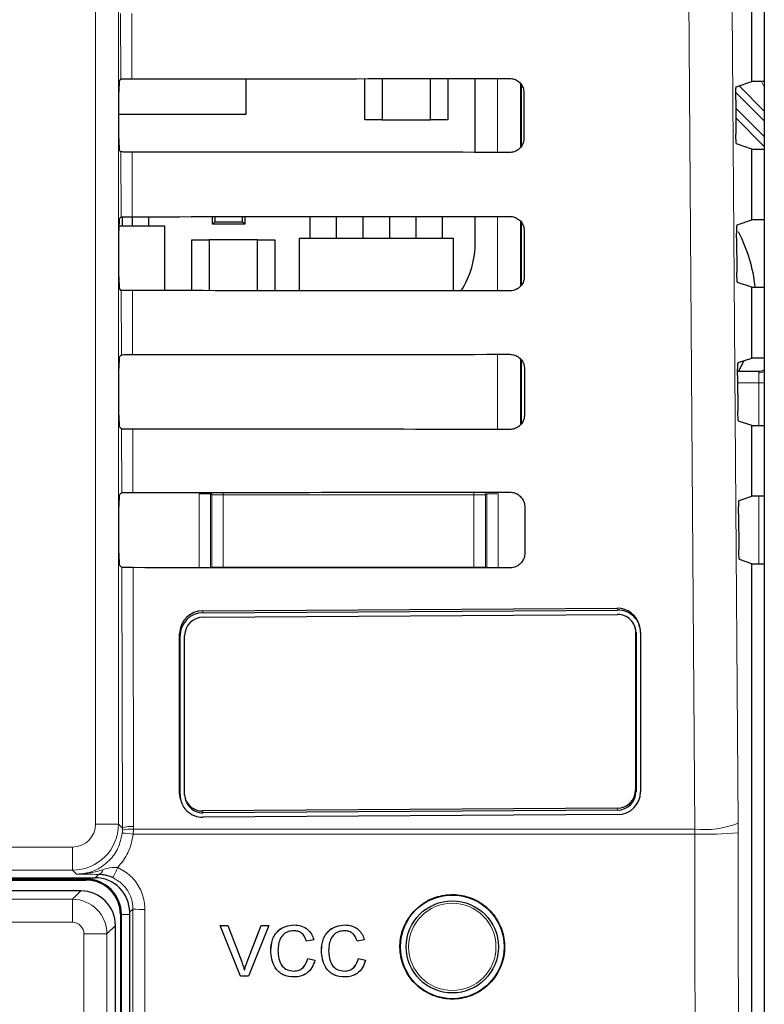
# Paper-space layout 'Blatt3' of a CAD drawing. Header units: millimetres. Extents: x 5 to 418, y 2 to 292.
# Tile 21 of 50: x 83 to 94, y 192 to 206. Entities that reach past the tile are written whole.
import ezdxf

# ---------------------------------------------------------------- set-up
doc = ezdxf.new("R2010")
doc.units = ezdxf.units.MM

psp = doc.layouts.new('Blatt3')

# ---------------------------------------------------------------- linework, layer by layer
at = {"color": 7, "linetype": 'Continuous', "lineweight": 18}
for p, q in [((84.3061, 194.5588), (84.3061, 222.4483)), ((84.6394, 222.4483), (84.6394, 194.5588)), ((84.6714, 205.341), (84.6692, 206.2911)), ((84.8304, 206.2882), (84.8326, 205.3439)), ((90.1191, 204.2797), (90.1191, 205.3477)), ((90.4524, 205.2758), (90.4524, 204.3527)), ((93.6141, 205.2413), (93.9795, 204.8759)), ((93.9795, 205.2273), (93.9369, 205.3033)), ((93.9795, 204.7345), (93.5667, 205.1472)), ((93.5664, 204.9204), (93.9795, 204.5073)), ((93.9795, 204.3659), (93.5674, 204.778)), ((84.676, 203.3457), (84.6738, 204.2864)), ((84.8351, 204.2835), (84.8372, 203.3485)), ((90.1191, 202.275), (90.1191, 203.3523)), ((90.4524, 203.2845), (90.4524, 202.3453)), ((84.6807, 201.3503), (84.6785, 202.2817)), ((84.8397, 202.2788), (84.8419, 201.3532)), ((90.1191, 200.2703), (90.1191, 201.357)), ((90.4524, 201.2912), (90.4524, 200.338)), ((93.9003, 201.0897), (93.9003, 201.112)), ((93.9003, 201.0897), (93.9003, 200.9453)), ((93.9003, 200.9453), (93.5944, 200.9453)), ((93.9795, 200.9453), (93.9003, 200.9453)), ((93.9003, 200.3266), (93.9003, 200.9453)), ((84.6854, 199.355), (84.6832, 200.277)), ((84.8444, 200.2741), (84.8466, 199.3579)), ((86.1541, 199.3587), (86.1541, 199.322)), ((89.7799, 199.3614), (89.7799, 199.322)), ((85.8032, 199.3396), (85.9699, 199.3396)), ((85.8032, 198.2688), (85.8032, 199.3396)), ((85.9874, 199.322), (85.9699, 199.3396)), ((85.9699, 199.3396), (85.9699, 198.2687)), ((85.9874, 199.322), (86.1541, 199.322)), ((85.9874, 198.2783), (85.9874, 199.322)), ((89.7799, 199.322), (86.1541, 199.322)), ((86.1541, 199.322), (86.1541, 198.2783)), ((89.7799, 199.322), (89.9466, 199.322)), ((89.7799, 198.2783), (89.7799, 199.322)), ((89.9641, 199.3396), (89.9466, 199.322)), ((89.9466, 199.322), (89.9466, 198.2783)), ((89.9641, 198.2657), (89.9641, 199.3396)), ((90.1308, 199.3396), (89.9641, 199.3396)), ((90.1308, 199.3396), (90.1308, 198.2656)), ((93.9003, 198.3266), (93.9003, 199.3033)), ((84.6967, 194.5015), (84.6879, 198.2723)), ((84.8491, 198.2694), (84.8578, 194.5236)), ((85.9873, 198.2687), (85.9874, 198.2783)), ((85.9874, 198.2783), (86.1541, 198.2783)), ((85.9882, 198.2687), (85.9874, 198.2783)), ((86.1541, 198.2783), (89.7799, 198.2783)), ((86.1541, 198.2783), (86.1541, 198.2686)), ((89.7799, 198.2783), (89.7799, 198.2659)), ((89.7799, 198.2783), (89.9466, 198.2783)), ((89.9466, 198.2783), (89.9454, 198.2658)), ((89.9466, 198.2783), (89.9468, 198.2658)), ((85.8555, 197.6444), (85.8621, 197.6175)), ((91.8508, 197.683), (91.8574, 197.656)), ((92.1172, 197.3557), (92.1239, 197.3288)), ((85.5224, 197.3133), (85.5291, 197.2864)), ((85.5224, 195.0107), (85.5291, 194.9838)), ((92.1172, 195.0531), (92.1239, 195.0262)), ((91.8508, 194.7882), (91.8574, 194.7613)), ((85.8555, 194.7497), (85.8621, 194.7228)), ((84.6394, 194.5588), (84.3061, 194.5588)), ((84.6394, 194.5588), (84.6967, 194.5015)), ((84.696, 194.4692), (84.6967, 194.5015)), ((84.8578, 194.5236), (84.857, 194.4832)), ((93.6006, 194.4313), (93.6, 194.5716)), ((84.6928, 194.427), (84.696, 194.4692)), ((84.857, 194.4832), (84.8528, 194.413)), ((92.9735, 194.413), (84.8528, 194.413)), ((84.857, 194.4832), (92.9726, 194.4832)), ((92.9726, 194.4832), (92.9735, 194.413)), ((77.6279, 194.2255), (83.9728, 194.2255)), ((83.9728, 193.8922), (83.9728, 194.2255)), ((83.9728, 193.8922), (77.6279, 193.8922)), ((84.0302, 193.8348), (83.9728, 193.8922)), ((84.3004, 193.7816), (84.3495, 193.8307)), ((84.167, 193.7629), (77.2152, 193.7629)), ((84.167, 193.7629), (84.167, 193.7816)), ((84.167, 193.7629), (84.167, 193.7483)), ((83.9723, 193.4702), (84.0945, 193.5923)), ((77.4284, 193.4702), (83.9723, 193.4702)), ((83.9723, 193.4702), (83.9723, 193.1369)), ((84.6816, 193.2483), (84.667, 193.2483)), ((84.6816, 193.2483), (84.8003, 193.2483)), ((84.6816, 155.6149), (84.6816, 193.2483)), ((84.8471, 193.3285), (84.8003, 193.2817)), ((83.9723, 193.1369), (77.5951, 193.1369)), ((84.5944, 193.0924), (84.4722, 192.9702)), ((84.1389, 187.3952), (84.1389, 192.9702)), ((84.4722, 192.9702), (84.1389, 192.9702)), ((84.4722, 192.9702), (84.4722, 187.3952)), ((86.5012, 192.5638), (86.5005, 192.5638))]:
    psp.add_line(p, q, dxfattribs=at)
at = {"color": 7, "linetype": 'Continuous', "lineweight": 25}
for p, q in [((93.9795, 222.2943), (93.9795, 152.9358)), ((93.8003, 205.3033), (93.8003, 206.3266)), ((84.6482, 205.3178), (84.6714, 205.341)), ((86.4837, 204.8316), (86.4837, 205.3449)), ((88.2003, 204.7483), (88.2003, 205.3461)), ((88.4503, 205.3463), (88.4503, 204.7483)), ((89.1503, 204.7483), (89.1503, 205.3469)), ((89.4003, 205.3471), (89.4003, 204.7483)), ((89.7997, 204.2799), (89.7997, 205.3474)), ((90.467, 204.3714), (90.467, 205.2535)), ((93.5741, 205.2279), (93.8003, 205.3033)), ((93.9795, 205.3033), (93.8003, 205.3033)), ((84.6453, 204.4787), (84.6453, 205.1511)), ((90.5006, 205.1483), (90.5021, 204.4816)), ((93.5656, 205.0392), (93.569, 204.5453)), ((84.6453, 204.8316), (86.4837, 204.8316)), ((88.4503, 204.7483), (88.2003, 204.7483)), ((88.4503, 204.7483), (89.1503, 204.7483)), ((89.4003, 204.7483), (89.1503, 204.7483)), ((93.8003, 204.3266), (93.5776, 204.4008)), ((84.6738, 204.2864), (84.6482, 204.3121)), ((93.8003, 203.3033), (93.8003, 204.3266)), ((93.8003, 204.3266), (93.9795, 204.3266)), ((84.6482, 203.3178), (84.676, 203.3457)), ((84.697, 203.2124), (84.697, 203.347)), ((84.8437, 203.2124), (84.8437, 203.3486)), ((85.077, 203.2124), (85.077, 203.3487)), ((86.0003, 203.2416), (86.0003, 203.3493)), ((86.0327, 203.3493), (86.0327, 203.2739)), ((86.4347, 203.2739), (86.4347, 203.3495)), ((86.467, 203.3496), (86.467, 203.2416)), ((87.4103, 203.0316), (87.4103, 203.3502)), ((87.7903, 203.0316), (87.7903, 203.3505)), ((88.177, 203.0316), (88.177, 203.3508)), ((88.557, 203.3511), (88.557, 203.0316)), ((88.9437, 203.0316), (88.9437, 203.3514)), ((89.3237, 203.0316), (89.3237, 203.3517)), ((89.7997, 202.9816), (89.7997, 203.3521)), ((85.3087, 203.2124), (84.6455, 203.2124)), ((85.3087, 202.2785), (85.3087, 203.2124)), ((86.0003, 203.2416), (86.0327, 203.2739)), ((86.467, 203.2416), (86.0003, 203.2416)), ((86.0327, 203.2739), (86.4347, 203.2739)), ((86.4347, 203.2739), (86.467, 203.2416)), ((90.467, 202.3638), (90.467, 203.2619)), ((93.5882, 203.2326), (93.8003, 203.3033)), ((93.9795, 203.3033), (93.8003, 203.3033)), ((84.6453, 202.4787), (84.6453, 203.1511)), ((90.5052, 203.1483), (90.5068, 202.4816)), ((85.7003, 202.2783), (85.7003, 203.0149)), ((85.7003, 203.0149), (85.9503, 203.0149)), ((86.6503, 203.0149), (85.9503, 203.0149)), ((85.9503, 203.0149), (85.9503, 202.2781)), ((86.6503, 203.0149), (86.9003, 203.0149)), ((86.6503, 202.2777), (86.6503, 203.0149)), ((86.9003, 203.0149), (86.9003, 202.2775)), ((87.2503, 203.0316), (87.2503, 202.2772)), ((89.4837, 203.0316), (87.2503, 203.0316)), ((89.4837, 202.2755), (89.4837, 203.0316)), ((93.5796, 203.0439), (93.5832, 202.5406)), ((93.8003, 202.3266), (93.5917, 202.396)), ((84.6785, 202.2817), (84.6482, 202.3121)), ((93.8003, 201.3033), (93.8003, 202.3266)), ((93.8003, 202.3266), (93.9795, 202.3266)), ((84.6482, 201.3178), (84.6807, 201.3503)), ((90.467, 200.3564), (90.467, 201.2705)), ((93.6022, 201.2373), (93.8003, 201.3033)), ((93.9795, 201.3033), (93.8003, 201.3033)), ((84.6453, 200.4787), (84.6453, 201.1511)), ((90.5099, 201.1483), (90.5115, 200.4816)), ((93.5939, 201.112), (93.9003, 201.112)), ((93.5937, 201.0485), (93.5973, 200.5359)), ((93.8003, 200.3266), (93.6058, 200.3913)), ((84.6832, 200.277), (84.6482, 200.3121)), ((93.8003, 199.3033), (93.8003, 200.3266)), ((93.8003, 200.3266), (93.9795, 200.3266)), ((84.6482, 199.3178), (84.6854, 199.355)), ((93.6163, 199.242), (93.8003, 199.3033)), ((93.9795, 199.3033), (93.8003, 199.3033)), ((84.6453, 198.4787), (84.6453, 199.1511)), ((90.5146, 199.1483), (90.5162, 198.4816)), ((93.6077, 199.0532), (93.6114, 198.5312)), ((93.8003, 198.3266), (93.62, 198.3866)), ((84.6879, 198.2723), (84.6482, 198.3121)), ((93.8003, 153.114), (93.8003, 198.3266)), ((93.8003, 198.3266), (93.9795, 198.3266)), ((85.8555, 197.6444), (91.8508, 197.683)), ((85.8621, 197.6175), (91.8574, 197.656)), ((85.8621, 197.5517), (91.8574, 197.5902)), ((92.1127, 197.4041), (92.1172, 197.3557)), ((92.1172, 197.3557), (92.1172, 195.0531)), ((92.1811, 197.4067), (92.1745, 197.4336)), ((85.5224, 195.0107), (85.5224, 197.3133)), ((85.5291, 194.9838), (85.5291, 197.2864)), ((85.5957, 194.9842), (85.5957, 197.2868)), ((92.1239, 197.3288), (92.1239, 195.0262)), ((92.1905, 197.3292), (92.1905, 195.0266)), ((85.5318, 194.9333), (85.5384, 194.9063)), ((91.8508, 194.7882), (85.8555, 194.7497)), ((91.8574, 194.7613), (85.8621, 194.7228)), ((91.8574, 194.6955), (85.8621, 194.657)), ((77.6105, 193.7816), (84.3004, 193.7816)), ((80.4087, 193.7483), (84.167, 193.7483)), ((84.0945, 193.5923), (77.3062, 193.5923)), ((84.667, 193.2483), (84.667, 155.6149)), ((84.8003, 193.2817), (84.8003, 155.6161)), ((84.5944, 155.7708), (84.5944, 193.0924)), ((86.1099, 193.0894), (86.1092, 193.0894)), ((86.4046, 192.356), (86.1092, 193.0894)), ((86.4054, 192.356), (86.1099, 193.0894)), ((86.1099, 193.0894), (86.2219, 193.0894)), ((86.2219, 193.0894), (86.4212, 192.5638)), ((86.5012, 192.5638), (86.7009, 193.0894)), ((86.8129, 193.0894), (86.5173, 192.356)), ((86.7009, 193.0894), (86.7003, 193.0894)), ((86.7009, 193.0894), (86.8129, 193.0894)), ((87.1794, 193.0988), (87.1789, 193.0988)), ((87.912, 193.0988), (87.9116, 193.0988)), ((86.5005, 192.5638), (86.6735, 193.0191)), ((87.3584, 192.8634), (87.3577, 192.8634)), ((87.4618, 192.8856), (87.3584, 192.8634)), ((88.0911, 192.8634), (88.0904, 192.8634)), ((88.1944, 192.8856), (88.0911, 192.8634)), ((86.8418, 192.7281), (86.8411, 192.7281)), ((87.5745, 192.7281), (87.5738, 192.7281)), ((87.3772, 192.6149), (87.3765, 192.6149)), ((87.3772, 192.6149), (87.4806, 192.5908)), ((88.1099, 192.6149), (88.1092, 192.6149)), ((88.1099, 192.6149), (88.2132, 192.5908)), ((86.4054, 192.356), (86.4046, 192.356)), ((86.5173, 192.356), (86.4054, 192.356)), ((87.1815, 192.3466), (87.1807, 192.3466)), ((87.9141, 192.3466), (87.9134, 192.3466))]:
    psp.add_line(p, q, dxfattribs=at)
at = {"color": 7, "linetype": 'Continuous', "lineweight": 18, "flags": 128}
for points in [[(93.4338, 218.1593), (93.5169, 206.3613), (93.6, 194.5716)], [(92.9726, 194.4832), (92.9633, 195.8046), (92.9259, 201.0903), (92.8057, 218.0709)], [(85.9874, 199.322), (85.9906, 199.3546), (85.9915, 199.3586)], [(89.9418, 199.3615), (89.9434, 199.3546), (89.9466, 199.322)]]:
    psp.add_lwpolyline(points, dxfattribs=at)
at = {"color": 7, "linetype": 'Continuous', "lineweight": 25, "flags": 128}
for points in [[(93.6104, 201.112), (93.6106, 201.1123), (93.6829, 201.2642)], [(85.5318, 194.9333), (85.5288, 194.9466), (85.5224, 195.0107)]]:
    psp.add_lwpolyline(points, dxfattribs=at)
at = {"color": 7, "linetype": 'Continuous', "lineweight": 25}
for radius in [0.75, 0.6667]:
    psp.add_circle((89.467, 192.7816), radius, dxfattribs=at)
at = {"color": 7, "linetype": 'Continuous', "lineweight": 18}
psp.add_circle((89.467, 192.7816), 0.6316, dxfattribs=at)
at = {"color": 7, "linetype": 'Continuous', "lineweight": 25}
for centre, radius, start, end in [((91.7003, 202.1149), 2.1574, 5.62963, 28.01097), ((88.478, 202.9816), 1.3217, 327.70444, 0), ((93.9003, 201.2786), 0.1667, 269.99975, 298.34774), ((85.856, 197.3109), 0.3335, 90.07796, 179.58005), ((91.855, 197.3537), 0.3293, 14.04237, 90.73939), ((91.8619, 197.3275), 0.3285, 0.29845, 90.78934), ((85.8626, 197.284), 0.3335, 90.07796, 179.58005), ((85.8625, 197.2849), 0.2668, 90.07796, 179.58005), ((91.861, 197.3274), 0.2628, 0.29845, 90.78934), ((85.8576, 194.9855), 0.3285, 180.29845, 270.78934), ((85.8585, 194.9856), 0.2628, 180.29845, 270.78934), ((85.8522, 195.0132), 0.2636, 197.08612, 270.72675), ((91.8504, 195.0551), 0.2668, 270.07796, 359.58005), ((91.8569, 195.029), 0.3335, 270.07796, 359.58005), ((91.857, 195.0281), 0.2668, 270.07796, 359.58005), ((84.167, 193.2483), 0.5146, 0, 90), ((84.167, 193.2483), 0.5, 0, 90)]:
    psp.add_arc(centre, radius, start, end, dxfattribs=at)
at = {"color": 7, "linetype": 'Continuous', "lineweight": 18}
for centre, radius, start, end in [((93.9009, 201.2765), 0.1868, 269.817, 294.8611), ((83.9727, 194.5589), 0.6667, 270.00873, 359.99127), ((84.821, 194.1941), 0.3315, 83.61467, 112.00928), ((93.0988, 195.8581), 1.3807, 264.75697, 291.28619), ((84.6186, 192.658), 1.7706, 82.39916, 87.59893), ((84.8046, 194.1541), 0.3332, 80.96458, 109.01794), ((93.103, 200.7537), 6.342, 268.83046, 274.50021), ((83.6552, 194.3306), 1.052, 328.7156, 337.70032), ((84.3288, 193.9155), 0.0873, 283.66786, 348.64856), ((84.9771, 194.9231), 1.5999, 265.33873, 271.51453)]:
    psp.add_arc(centre, radius, start, end, dxfattribs=at)
at = {"color": 7, "linetype": 'Continuous', "lineweight": 25}
for centre, major_axis, ratio, start_param, end_param in [((73.8003, 211.1428), (332.3995, 0), 0.0174551, 4.7455848, 4.7620484), ((84.6482, 205.1511), (0, 0.1667), 0.0174551, 0.0174533, 1.5707963), ((84.6482, 204.4787), (0, 0.1667), 0.0174551, 1.5707963, 3.1241394), ((73.8003, 198.5141), (330.7098, 0), 0.0174551, 1.5208829, 1.5374234), ((73.8003, 209.1427), (332.1319, 0), 0.0174551, 4.7456256, 4.7620885), ((84.6482, 203.1511), (0, 0.1667), 0.0174551, 0.0174533, 1.5707963), ((84.6482, 202.4787), (0, 0.1667), 0.0174551, 1.5707963, 3.1241394), ((73.8003, 196.5141), (330.4422, 0), 0.0174551, 1.5208425, 1.5373821), ((73.8003, 207.1427), (331.8643, 0), 0.0174551, 4.7456664, 4.7621286), ((84.6482, 201.1511), (0, 0.1667), 0.0174551, 0.0174533, 1.5707963), ((84.6482, 200.4787), (0, 0.1667), 0.0174551, 1.5707963, 3.1241394), ((73.8003, 194.5141), (330.1746, 0), 0.0174551, 1.5208019, 1.5373409), ((73.8003, 205.1427), (331.5967, 0), 0.0174551, 4.7457074, 4.7621688), ((84.6482, 199.1511), (0, 0.1667), 0.0174551, 0.0174533, 1.5707963), ((84.6482, 198.4787), (0, 0.1667), 0.0174551, 1.5707963, 3.1241394), ((73.8003, 192.5141), (329.907, 0), 0.0174551, 1.5207614, 1.5372995), ((84.3003, 193.2815), (0.3537, 0.3537), 0.9996955, 5.4979394, 7.0684312), ((84.0944, 193.0924), (0.3536, -0.3536), 0.9998985, 0.7855505, 2.3560422)]:
    psp.add_ellipse(centre, major_axis=major_axis, ratio=ratio, start_param=start_param, end_param=end_param, dxfattribs=at)
at = {"color": 7, "linetype": 'Continuous', "lineweight": 18}
for centre, major_axis, ratio, start_param, end_param in [((83.9727, 194.5589), (-0.2358, 0.2358), 0.9996955, 2.3563468, 3.9268385), ((83.9723, 192.9702), (0.3536, -0.3536), 0.9998985, 0.7855505, 2.3560422), ((83.9723, 192.9702), (0.1179, 0.1179), 0.9996955, 5.4979394, 7.0684312)]:
    psp.add_ellipse(centre, major_axis=major_axis, ratio=ratio, start_param=start_param, end_param=end_param, dxfattribs=at)
at = {"color": 7, "linetype": 'Continuous', "lineweight": 25}
for points, knots in [([(84.6714, 205.341), (84.6736, 205.3413), (84.678, 205.342), (84.7079, 205.3429), (84.7512, 205.3435), (84.7957, 205.3438), (84.8235, 205.3439), (84.8326, 205.3439)], [0, 0, 0, 0, 0.2236419, 0.4473071, 0.6702865, 0.8918403, 1, 1, 1, 1]), ([(90.3003, 205.3478), (90.3105, 205.3474), (90.3429, 205.3459), (90.3959, 205.3278), (90.4499, 205.2865), (90.4874, 205.2292), (90.4998, 205.18), (90.5004, 205.1528), (90.5006, 205.1483)], [0, 0, 0, 0, 0.09693352, 0.30922623, 0.52286178, 0.73861272, 0.95589988, 1, 1, 1, 1]), ([(93.5656, 205.0392), (93.5655, 205.0579), (93.5654, 205.0953), (93.5666, 205.1484), (93.5685, 205.1912), (93.5711, 205.2212), (93.5731, 205.2257), (93.5741, 205.2279)], [0, 0, 0, 0, 0.1983704, 0.3967295, 0.5954618, 0.7952707, 1, 1, 1, 1]), ([(90.5021, 204.4816), (90.5016, 204.471), (90.5001, 204.4377), (90.4812, 204.3835), (90.4386, 204.3289), (90.3805, 204.292), (90.3315, 204.2801), (90.3047, 204.2796), (90.3003, 204.2795)], [0, 0, 0, 0, 0.10106546, 0.31785987, 0.53325595, 0.74653117, 0.95833083, 1, 1, 1, 1]), ([(93.5776, 204.4008), (93.5766, 204.4029), (93.5746, 204.4073), (93.572, 204.4372), (93.57, 204.4805), (93.5692, 204.5197), (93.5691, 204.5417), (93.569, 204.5453)], [0, 0, 0, 0, 0.2392778, 0.4785801, 0.7171716, 0.9543162, 1, 1, 1, 1]), ([(84.8351, 204.2835), (84.8165, 204.2835), (84.7795, 204.2836), (84.7308, 204.2841), (84.6945, 204.2849), (84.6766, 204.2857), (84.6746, 204.2862), (84.6738, 204.2864)], [0, 0, 0, 0, 0.2188069, 0.4375695, 0.6575686, 0.8799842, 1, 1, 1, 1]), ([(84.676, 203.3457), (84.6782, 203.346), (84.6826, 203.3467), (84.7125, 203.3475), (84.7559, 203.3482), (84.8004, 203.3485), (84.8281, 203.3485), (84.8372, 203.3485)], [0, 0, 0, 0, 0.2236478, 0.447319, 0.6703044, 0.8918641, 1, 1, 1, 1]), ([(90.3003, 203.3525), (90.311, 203.352), (90.3445, 203.3504), (90.3989, 203.3315), (90.454, 203.2891), (90.4921, 203.2303), (90.5045, 203.1802), (90.5051, 203.1527), (90.5052, 203.1483)], [0, 0, 0, 0, 0.09963192, 0.31194565, 0.52561033, 0.74138949, 0.95869177, 1, 1, 1, 1]), ([(93.5796, 203.0439), (93.5796, 203.0626), (93.5795, 203.1), (93.5806, 203.1531), (93.5826, 203.1959), (93.5852, 203.2259), (93.5872, 203.2304), (93.5882, 203.2326)], [0, 0, 0, 0, 0.19836763, 0.39672403, 0.59545419, 0.79526265, 1, 1, 1, 1]), ([(90.5068, 202.4816), (90.5063, 202.4705), (90.5047, 202.4361), (90.485, 202.3805), (90.4412, 202.3248), (90.3816, 202.2872), (90.3316, 202.2754), (90.3046, 202.2749), (90.3003, 202.2748)], [0, 0, 0, 0, 0.1037105, 0.3204859, 0.5358558, 0.7491071, 0.9608965, 1, 1, 1, 1]), ([(93.5917, 202.396), (93.5907, 202.3982), (93.5887, 202.4026), (93.5861, 202.4325), (93.5842, 202.4758), (93.5834, 202.515), (93.5832, 202.537), (93.5832, 202.5406)], [0, 0, 0, 0, 0.2392808, 0.4785861, 0.7171794, 0.9543235, 1, 1, 1, 1]), ([(84.8397, 202.2788), (84.8212, 202.2788), (84.7842, 202.2789), (84.7355, 202.2795), (84.6992, 202.2802), (84.6813, 202.281), (84.6793, 202.2815), (84.6785, 202.2817)], [0, 0, 0, 0, 0.2188129, 0.4375815, 0.6575867, 0.8800086, 1, 1, 1, 1]), ([(84.6807, 201.3503), (84.6829, 201.3507), (84.6873, 201.3513), (84.7172, 201.3522), (84.7605, 201.3528), (84.805, 201.3532), (84.8328, 201.3532), (84.8419, 201.3532)], [0, 0, 0, 0, 0.2236538, 0.447331, 0.6703222, 0.8918878, 1, 1, 1, 1]), ([(90.3003, 201.3572), (90.3116, 201.3566), (90.3461, 201.355), (90.4019, 201.3353), (90.4582, 201.2917), (90.4968, 201.2313), (90.5092, 201.1803), (90.5098, 201.1525), (90.5099, 201.1483)], [0, 0, 0, 0, 0.1022077, 0.3145418, 0.5282346, 0.7440408, 0.9613575, 1, 1, 1, 1]), ([(93.5937, 201.0485), (93.5936, 201.0673), (93.5936, 201.1047), (93.5947, 201.1577), (93.5966, 201.2006), (93.5992, 201.2306), (93.6012, 201.2351), (93.6022, 201.2373)], [0, 0, 0, 0, 0.1983649, 0.3967185, 0.5954465, 0.7952546, 1, 1, 1, 1]), ([(93.6058, 200.3913), (93.6048, 200.3935), (93.6029, 200.3979), (93.6003, 200.4278), (93.5983, 200.4711), (93.5975, 200.5103), (93.5973, 200.5323), (93.5973, 200.5359)], [0, 0, 0, 0, 0.2392838, 0.4785921, 0.7171872, 0.9543308, 1, 1, 1, 1]), ([(90.5115, 200.4816), (90.5109, 200.4699), (90.5092, 200.4345), (90.4888, 200.3774), (90.4438, 200.3207), (90.3826, 200.2825), (90.3318, 200.2707), (90.3044, 200.2702), (90.3003, 200.2701)], [0, 0, 0, 0, 0.1062358, 0.3229931, 0.5383379, 0.7515666, 0.9633463, 1, 1, 1, 1]), ([(84.8444, 200.2741), (84.8259, 200.2742), (84.7888, 200.2742), (84.7402, 200.2748), (84.7038, 200.2755), (84.686, 200.2763), (84.6839, 200.2768), (84.6832, 200.277)], [0, 0, 0, 0, 0.2188189, 0.4375935, 0.6576048, 0.880033, 1, 1, 1, 1]), ([(84.6854, 199.355), (84.6876, 199.3553), (84.692, 199.356), (84.7219, 199.3569), (84.7652, 199.3575), (84.8097, 199.3578), (84.8374, 199.3579), (84.8466, 199.3579)], [0, 0, 0, 0, 0.2236598, 0.4473429, 0.6703401, 0.8919116, 1, 1, 1, 1]), ([(90.3003, 199.3618), (90.3121, 199.3613), (90.3477, 199.3595), (90.4049, 199.3391), (90.4622, 199.2942), (90.5016, 199.2324), (90.5139, 199.1805), (90.5145, 199.1523), (90.5146, 199.1483)], [0, 0, 0, 0, 0.1046692, 0.317023, 0.5307428, 0.746575, 0.9639054, 1, 1, 1, 1]), ([(93.6077, 199.0532), (93.6077, 199.0719), (93.6076, 199.1094), (93.6088, 199.1624), (93.6107, 199.2053), (93.6133, 199.2353), (93.6153, 199.2397), (93.6163, 199.242)], [0, 0, 0, 0, 0.19836213, 0.39671299, 0.59543883, 0.79524646, 1, 1, 1, 1]), ([(93.62, 198.3866), (93.619, 198.3888), (93.617, 198.3932), (93.6144, 198.4231), (93.6124, 198.4664), (93.6116, 198.5056), (93.6114, 198.5276), (93.6114, 198.5312)], [0, 0, 0, 0, 0.2392868, 0.4785981, 0.7171951, 0.9543381, 1, 1, 1, 1]), ([(90.5162, 198.4816), (90.5156, 198.4694), (90.5138, 198.4329), (90.4925, 198.3744), (90.4464, 198.3166), (90.3837, 198.2778), (90.332, 198.266), (90.3042, 198.2655), (90.3003, 198.2654)], [0, 0, 0, 0, 0.1086494, 0.3253892, 0.5407101, 0.7539172, 0.9656881, 1, 1, 1, 1]), ([(84.8491, 198.2694), (84.8306, 198.2695), (84.7935, 198.2696), (84.7449, 198.2701), (84.7085, 198.2708), (84.6907, 198.2716), (84.6886, 198.2721), (84.6879, 198.2723)], [0, 0, 0, 0, 0.2188249, 0.4376055, 0.657623, 0.8800574, 1, 1, 1, 1]), ([(84.5543, 193.7843), (84.5296, 193.7943), (84.498, 193.807), (84.4281, 193.8253), (84.3858, 193.8282), (84.3495, 193.8307)], [0, 0, 0, 0, 0.3391927, 0.4330012, 1, 1, 1, 1]), ([(88.9322, 193.3179), (88.8779, 193.252), (88.7694, 193.1202), (88.701, 192.8684), (88.7143, 192.6111), (88.8134, 192.3718), (88.9858, 192.1789), (89.2128, 192.0537), (89.4685, 192.0108), (89.7239, 192.0551), (89.9501, 192.1815), (90.1216, 192.3754), (90.2192, 192.615), (90.232, 192.8732), (90.1589, 193.1212), (90.0076, 193.3312), (89.7953, 193.4795), (89.5453, 193.5492), (89.2873, 193.5314), (89.0761, 193.4443), (88.9722, 193.353), (88.9322, 193.3179)], [0, 0, 0, 0, 0.0535723, 0.1071443, 0.1607313, 0.2143785, 0.2681024, 0.321888, 0.375695, 0.4294732, 0.4831833, 0.5368141, 0.5903891, 0.6439578, 0.6975746, 0.7512731, 0.8050495, 0.8588638, 0.9126587, 0.9663868, 1, 1, 1, 1]), ([(86.8411, 192.7281), (86.8451, 192.781), (86.8529, 192.8866), (86.9346, 193.0162), (87.0544, 193.0873), (87.1372, 193.0949), (87.1787, 193.0988)], [0, 0, 0, 0, 0.2804925, 0.5595697, 0.7796153, 1, 1, 1, 1]), ([(86.8418, 192.7281), (86.8458, 192.781), (86.8537, 192.8866), (86.9353, 193.0162), (87.0552, 193.0873), (87.138, 193.0949), (87.1794, 193.0988)], [0, 0, 0, 0, 0.2804925, 0.5595697, 0.7796153, 1, 1, 1, 1]), ([(87.1794, 193.0988), (87.2153, 193.0961), (87.287, 193.0909), (87.375, 193.0377), (87.4338, 192.9655), (87.4524, 192.9123), (87.4618, 192.8856)], [0, 0, 0, 0, 0.2800806, 0.5594487, 0.7795488, 1, 1, 1, 1]), ([(87.5738, 192.7281), (87.5777, 192.781), (87.5856, 192.8866), (87.6672, 193.0162), (87.7871, 193.0873), (87.8699, 193.0949), (87.9113, 193.0988)], [0, 0, 0, 0, 0.28049248, 0.55956971, 0.77961533, 1, 1, 1, 1]), ([(87.5745, 192.7281), (87.5784, 192.781), (87.5863, 192.8866), (87.6679, 193.0162), (87.7878, 193.0873), (87.8706, 193.0949), (87.912, 193.0988)], [0, 0, 0, 0, 0.2804925, 0.5595697, 0.7796153, 1, 1, 1, 1]), ([(87.912, 193.0988), (87.9479, 193.0961), (88.0196, 193.0909), (88.1076, 193.0377), (88.1664, 192.9655), (88.1851, 192.9123), (88.1944, 192.8856)], [0, 0, 0, 0, 0.28008064, 0.55944867, 0.77954883, 1, 1, 1, 1]), ([(87.1744, 193.0142), (87.1485, 193.0124), (87.0968, 193.0088), (87.0276, 192.9695), (86.9565, 192.8793), (86.9499, 192.7907), (86.9452, 192.7286)], [0, 0, 0, 0, 0.1872234, 0.3739058, 0.5607363, 1, 1, 1, 1]), ([(87.3577, 192.8634), (87.3496, 192.8863), (87.3335, 192.9318), (87.2881, 192.984), (87.2306, 193.0108), (87.1927, 193.013), (87.1737, 193.0142)], [0, 0, 0, 0, 0.2805533, 0.5597389, 0.7796538, 1, 1, 1, 1]), ([(87.3584, 192.8634), (87.3504, 192.8863), (87.3342, 192.9318), (87.2888, 192.984), (87.2313, 193.0108), (87.1934, 193.013), (87.1744, 193.0142)], [0, 0, 0, 0, 0.2805533, 0.5597389, 0.7796538, 1, 1, 1, 1]), ([(87.907, 193.0142), (87.8812, 193.0124), (87.8294, 193.0088), (87.7603, 192.9695), (87.6892, 192.8793), (87.6825, 192.7907), (87.6778, 192.7286)], [0, 0, 0, 0, 0.1872234, 0.3739058, 0.5607363, 1, 1, 1, 1]), ([(88.0904, 192.8634), (88.0823, 192.8863), (88.0662, 192.9318), (88.0207, 192.984), (87.9633, 193.0108), (87.9253, 193.013), (87.9063, 193.0142)], [0, 0, 0, 0, 0.2805533, 0.5597389, 0.7796538, 1, 1, 1, 1]), ([(88.0911, 192.8634), (88.083, 192.8863), (88.0669, 192.9318), (88.0214, 192.984), (87.964, 193.0108), (87.926, 193.013), (87.907, 193.0142)], [0, 0, 0, 0, 0.2805533, 0.5597389, 0.7796538, 1, 1, 1, 1]), ([(87.1807, 192.3466), (87.1258, 192.3507), (87.0164, 192.3587), (86.9007, 192.4701), (86.8501, 192.6008), (86.8441, 192.6857), (86.8411, 192.7281)], [0, 0, 0, 0, 0.2799551, 0.5580876, 0.7789116, 1, 1, 1, 1]), ([(87.1815, 192.3466), (87.1265, 192.3507), (87.0171, 192.3587), (86.9014, 192.4701), (86.8509, 192.6008), (86.8448, 192.6857), (86.8418, 192.7281)], [0, 0, 0, 0, 0.2799551, 0.5580876, 0.7789116, 1, 1, 1, 1]), ([(86.9452, 192.7286), (86.9472, 192.6892), (86.9513, 192.6107), (86.994, 192.5053), (87.079, 192.4421), (87.1408, 192.4349), (87.1718, 192.4313)], [0, 0, 0, 0, 0.281245, 0.5607156, 0.780138, 1, 1, 1, 1]), ([(87.9134, 192.3466), (87.8585, 192.3507), (87.749, 192.3587), (87.6333, 192.4701), (87.5828, 192.6008), (87.5768, 192.6857), (87.5738, 192.7281)], [0, 0, 0, 0, 0.2799551, 0.5580876, 0.7789116, 1, 1, 1, 1]), ([(87.9141, 192.3466), (87.8592, 192.3507), (87.7497, 192.3587), (87.634, 192.4701), (87.5835, 192.6008), (87.5775, 192.6857), (87.5745, 192.7281)], [0, 0, 0, 0, 0.2799551, 0.5580876, 0.7789116, 1, 1, 1, 1]), ([(87.6778, 192.7286), (87.6799, 192.6892), (87.6839, 192.6107), (87.7266, 192.5053), (87.8116, 192.4421), (87.8735, 192.4349), (87.9044, 192.4313)], [0, 0, 0, 0, 0.28124501, 0.56071564, 0.78013802, 1, 1, 1, 1]), ([(86.4212, 192.5638), (86.4294, 192.5419), (86.444, 192.5028), (86.4561, 192.4629), (86.4614, 192.4454)], [0, 0, 0, 0, 0.5599982, 1, 1, 1, 1]), ([(86.4607, 192.4454), (86.4675, 192.4677), (86.4795, 192.5076), (86.4941, 192.5466), (86.5005, 192.5638)], [0, 0, 0, 0, 0.5599723, 1, 1, 1, 1]), ([(86.4614, 192.4454), (86.4682, 192.4677), (86.4803, 192.5076), (86.4948, 192.5466), (86.5012, 192.5638)], [0, 0, 0, 0, 0.5599723, 1, 1, 1, 1]), ([(87.171, 192.4313), (87.1992, 192.434), (87.2555, 192.4394), (87.3411, 192.5017), (87.3631, 192.572), (87.3765, 192.6149)], [0, 0, 0, 0, 0.2807112, 0.5609046, 1, 1, 1, 1]), ([(87.1718, 192.4313), (87.1999, 192.434), (87.2562, 192.4394), (87.3419, 192.5017), (87.3638, 192.572), (87.3772, 192.6149)], [0, 0, 0, 0, 0.2807112, 0.5609046, 1, 1, 1, 1]), ([(87.4806, 192.5908), (87.4684, 192.5532), (87.4442, 192.4783), (87.3668, 192.3964), (87.274, 192.3527), (87.2123, 192.3487), (87.1815, 192.3466)], [0, 0, 0, 0, 0.2802563, 0.5595462, 0.7795894, 1, 1, 1, 1]), ([(87.9037, 192.4313), (87.9318, 192.434), (87.9881, 192.4394), (88.0738, 192.5017), (88.0957, 192.572), (88.1092, 192.6149)], [0, 0, 0, 0, 0.2807112, 0.5609046, 1, 1, 1, 1]), ([(87.9044, 192.4313), (87.9326, 192.434), (87.9888, 192.4394), (88.0745, 192.5017), (88.0965, 192.572), (88.1099, 192.6149)], [0, 0, 0, 0, 0.28071123, 0.56090458, 1, 1, 1, 1]), ([(88.2132, 192.5908), (88.2011, 192.5532), (88.1768, 192.4783), (88.0995, 192.3964), (88.0067, 192.3527), (87.945, 192.3487), (87.9141, 192.3466)], [0, 0, 0, 0, 0.2802563, 0.5595462, 0.7795894, 1, 1, 1, 1])]:
    psp.add_open_spline(points, degree=3, knots=knots, dxfattribs=at)
at = {"color": 7, "linetype": 'Continuous', "lineweight": 18}
for points, knots in [([(84.0302, 193.8348), (84.0551, 193.8357), (84.1544, 193.839), (84.3253, 193.8895), (84.5099, 194.0208), (84.646, 194.2063), (84.6772, 194.3534), (84.6928, 194.427)], [0, 0, 0, 0, 0.07714387, 0.30784814, 0.53843405, 0.76919594, 1, 1, 1, 1]), ([(84.8528, 194.413), (84.8341, 194.3202), (84.7982, 194.1413), (84.6837, 193.9996), (84.6285, 193.9314)], [0, 0, 0, 0, 0.5189654, 1, 1, 1, 1]), ([(93.0765, 153.1664), (93.075, 153.6098), (93.0671, 155.827), (93.0361, 165.1419), (92.9998, 178.4462), (92.9808, 189.9837), (92.9735, 194.413)], [0, 0, 0, 0, 0.0322876, 0.1614382, 0.6780666, 1, 1, 1, 1]), ([(93.6006, 194.4313), (93.6123, 187.5577), (93.6357, 173.8078), (93.6807, 160.0776), (93.7032, 153.2111)], [0, 0, 0, 0, 0.4998997, 1, 1, 1, 1]), ([(84.4145, 193.8983), (84.4568, 193.9122), (84.5254, 193.9347), (84.5999, 193.9323), (84.6285, 193.9314)], [0, 0, 0, 0, 0.6162692, 1, 1, 1, 1]), ([(84.6285, 193.9314), (84.6938, 193.8936), (84.8244, 193.8181), (84.9579, 193.6308), (85.0141, 193.4573), (85.0183, 193.3531), (85.0194, 193.3237)], [0, 0, 0, 0, 0.2946916, 0.5893405, 0.8841722, 1, 1, 1, 1]), ([(84.0302, 193.8348), (84.0312, 193.8348), (84.035, 193.8348), (84.049, 193.8348), (84.116, 193.8362), (84.2417, 193.8495), (84.3544, 193.8813), (84.4145, 193.8983)], [0, 0, 0, 0, 0.0073788, 0.0295423, 0.1082786, 0.5243923, 1, 1, 1, 1]), ([(84.3495, 193.8307), (84.2939, 193.8313), (84.1821, 193.8325), (84.0818, 193.8341), (84.0309, 193.8348), (84.0302, 193.8348)], [0, 0, 0, 0, 0.4934713, 0.9935248, 1, 1, 1, 1]), ([(84.8471, 193.3285), (84.8463, 193.3505), (84.8432, 193.4287), (84.801, 193.5587), (84.7011, 193.6993), (84.6032, 193.7559), (84.5543, 193.7843)], [0, 0, 0, 0, 0.11584913, 0.41074499, 0.70540532, 1, 1, 1, 1]), ([(84.8163, 155.5358), (84.823, 161.8295), (84.8362, 174.419), (84.8435, 187.0246), (84.8471, 193.3285)], [0, 0, 0, 0, 0.4999168, 1, 1, 1, 1]), ([(85.0194, 193.3237), (85.0194, 193.2127), (85.0191, 192.6573), (85.0179, 190.325), (85.0126, 180.9963), (85.0032, 168.9487), (84.9921, 158.6879), (84.9886, 155.525)], [0, 0, 0, 0, 0.0088087, 0.0440433, 0.1849823, 0.7487663, 1, 1, 1, 1])]:
    psp.add_open_spline(points, degree=3, knots=knots, dxfattribs=at)

doc.saveas('drawing.dxf')
